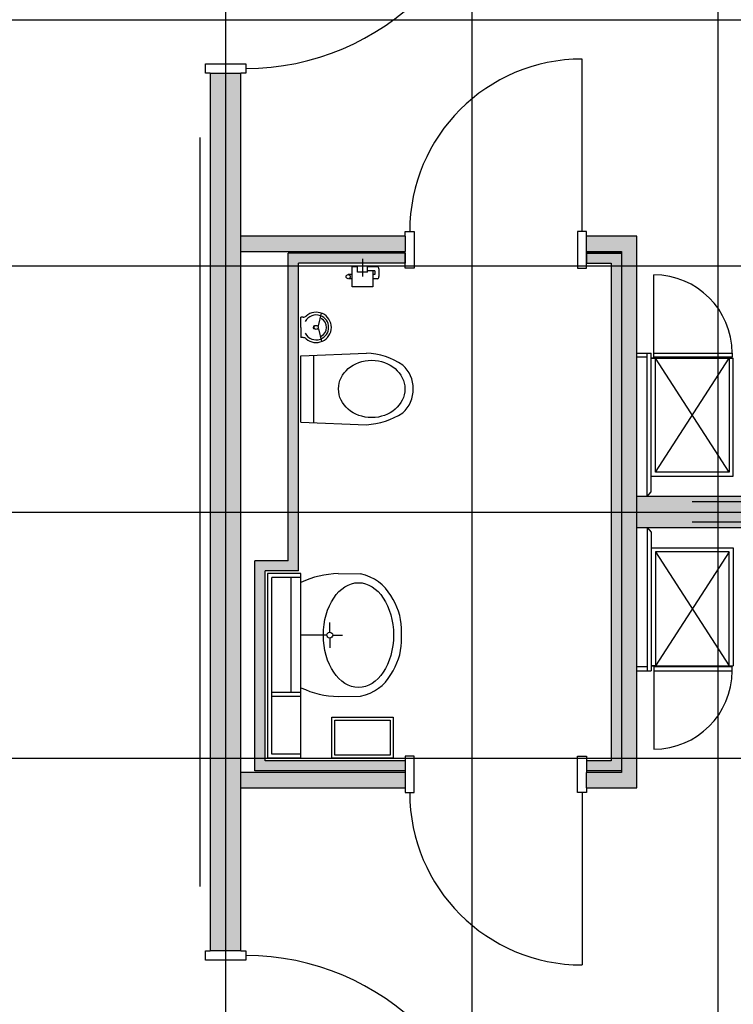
# Model space of a CAD drawing. Header units: millimetres. Extents: x 2502971067 to 2502991033, y 5626762590 to 5626807088.
# Tile 50 of 109: x 2502981246 to 2502984725, y 5626780810 to 5626785610. Entities that reach past the tile are written whole.
import ezdxf

# ---------------------------------------------------------------- set-up
doc = ezdxf.new("R2010")
doc.units = ezdxf.units.MM
for name, color, linetype in [('A_Raster', 253, 'Continuous'), ('A_Schraffur-Wand', 9, 'Continuous'), ('A_Tür', 1, 'Continuous'), ('A_Wand', 7, 'Continuous'), ('A_Wand-Nasszelle', 7, 'Continuous'), ('I_Möbel', 2, 'Continuous'), ('I_Sanitär', 2, 'Continuous')]:
    doc.layers.add(name, color=color, linetype=linetype)

msp = doc.modelspace()

# ---------------------------------------------------------------- hatches: boundary and pattern name
at = {"layer": 'A_Schraffur-Wand'}
h = msp.add_hatch(color=256, dxfattribs=at)
h.dxf.hatch_style = 1
h.paths.add_polyline_path([(2502982175, 5626781070.0015), (2502982325, 5626781070.0015), (2502982325, 5626785349.9985), (2502982175, 5626785349.9985)])
for points in [[(2502982325, 5626784479.99946), (2502983124.998754, 5626784479.99946), (2502983124.998635, 5626784554.99946), (2502982325, 5626784554.99946)], [(2502984180, 5626784554.99946), (2502984009.998635, 5626784554.99946), (2502984009.998754, 5626784479.99946), (2502984180, 5626784479.99946)], [(2502984255, 5626781864.99946), (2502984255, 5626784554.99946), (2502984180, 5626784554.99946), (2502984180, 5626781864.99946)], [(2502982325, 5626781864.99946), (2502983124.99626, 5626781864.99946), (2502983124.99626, 5626781939.99946), (2502982325, 5626781939.99946)], [(2502984180, 5626781939.99946), (2502984009.99626, 5626781939.99946), (2502984009.99626, 5626781864.99946), (2502984180, 5626781864.99946)]]:
    msp.add_hatch(color=256, dxfattribs=at).paths.add_polyline_path(points, flags=0)
h = msp.add_hatch(color=256, dxfattribs=at)
h.dxf.hatch_style = 1
h.paths.add_polyline_path([(2502986205.002, 5626783134.99946), (2502986205.002, 5626783284.99946), (2502984255, 5626783284.99946), (2502984255, 5626783134.99946)])
at = {"layer": 'A_Wand-Nasszelle'}
for points in [[(2502983124.99875, 5626781947.5), (2502982392.5, 5626781947.5), (2502982392.5, 5626782972.497), (2502982555, 5626782972.497), (2502982555, 5626784472.497), (2502983124.99875, 5626784472.497), (2502983124.99875, 5626784422.497), (2502982605, 5626784422.497), (2502982605, 5626782922.497), (2502982442.5, 5626782922.497), (2502982442.5, 5626781997.5), (2502983124.99875, 5626781997.5)], [(2502984180, 5626781947.5), (2502984009.99626, 5626781947.5), (2502984009.99626, 5626781997.5), (2502984130, 5626781997.5), (2502984130, 5626784422.497), (2502984009.99875, 5626784422.497), (2502984009.99875, 5626784472.497), (2502984180, 5626784472.497)]]:
    msp.add_hatch(color=256, dxfattribs=at).paths.add_polyline_path(points, flags=16)

# ---------------------------------------------------------------- linework, layer by layer
at = {"layer": 'A_Raster'}
for p, q in [((2502982250, 5626806160), (2502982250, 5626762660)), ((2502983450, 5626806160), (2502983450, 5626762660)), ((2502984650, 5626806160), (2502984650, 5626762660)), ((2502971300, 5626785610), (2502990800, 5626785610)), ((2502971300, 5626784410), (2502990800, 5626784410)), ((2502971300, 5626783210), (2502990800, 5626783210)), ((2502971300, 5626782010), (2502990800, 5626782010))]:
    msp.add_line(p, q, dxfattribs=at)
at = {"layer": 'A_Tür'}
for p, q in [((2502983987.498599, 5626784577.99946), (2502983987.498599, 5626785417.99946)), ((2502982152, 5626785349.9985), (2502982152, 5626785394.9985)), ((2502982152, 5626785394.9985), (2502982348, 5626785394.9985)), ((2502982348, 5626785394.9985), (2502982348, 5626785349.9985)), ((2502982175, 5626785349.9985), (2502982152, 5626785349.9985)), ((2502982348, 5626785349.9985), (2502982325, 5626785349.9985)), ((2502983124.998635, 5626784554.99946), (2502983124.998635, 5626784577.99946)), ((2502983124.998635, 5626784577.99946), (2502983169.998641, 5626784577.99946)), ((2502983169.998641, 5626784577.99946), (2502983169.998641, 5626784399.497)), ((2502984009.998759, 5626784577.99946), (2502983964.998754, 5626784577.99946)), ((2502983964.998754, 5626784577.99946), (2502983964.998754, 5626784399.497)), ((2502984009.998759, 5626784554.99946), (2502984009.998759, 5626784577.99946)), ((2502983124.998635, 5626784399.497), (2502983124.998635, 5626784479.99946)), ((2502984009.998759, 5626784399.497), (2502984009.998759, 5626784479.99946)), ((2502983169.998641, 5626784399.497), (2502983124.998635, 5626784399.497)), ((2502983964.998754, 5626784399.497), (2502984009.998759, 5626784399.497)), ((2502983169.99626, 5626782020.5), (2502983124.99626, 5626782020.5)), ((2502983124.99626, 5626782020.5), (2502983124.99626, 5626781939.99946)), ((2502983169.99626, 5626781841.99946), (2502983169.99626, 5626782020.5)), ((2502983964.99626, 5626781841.99946), (2502983964.99626, 5626782020.5)), ((2502983964.99626, 5626782020.5), (2502984009.99626, 5626782020.5)), ((2502984009.99626, 5626782020.5), (2502984009.99626, 5626781939.99946)), ((2502983124.99626, 5626781864.99946), (2502983124.99626, 5626781841.99946)), ((2502984009.99626, 5626781864.99946), (2502984009.99626, 5626781841.99946)), ((2502983124.99626, 5626781841.99946), (2502983169.99626, 5626781841.99946)), ((2502984009.99626, 5626781841.99946), (2502983964.99626, 5626781841.99946)), ((2502983987.49626, 5626781841.99946), (2502983987.49626, 5626781001.99946)), ((2502982152, 5626781025.0015), (2502982152, 5626781070.0015)), ((2502982152, 5626781070.0015), (2502982175, 5626781070.0015)), ((2502982325, 5626781070.0015), (2502982348, 5626781070.0015)), ((2502982348, 5626781070.0015), (2502982348, 5626781025.0015)), ((2502982348, 5626781025.0015), (2502982152, 5626781025.0015))]:
    msp.add_line(p, q, dxfattribs=at)
for centre, radius, start, end in [((2502982348, 5626786587.4985), 1215, 270, 0), ((2502983987.498599, 5626784577.99946), 840, 90, 180), ((2502983987.49626, 5626781841.99946), 840, 180, 270), ((2502982348, 5626779832.5015), 1215, 0, 90)]:
    msp.add_arc(centre, radius, start, end, dxfattribs=at)
at = {"layer": 'A_Wand'}
for p, q in [((2502982175, 5626785349.9985), (2502982175, 5626781070.0015)), ((2502982175, 5626785349.9985), (2502982325, 5626785349.9985)), ((2502982325, 5626781070.0015), (2502982325, 5626785349.9985)), ((2502983124.998635, 5626784554.99946), (2502982325, 5626784554.99946)), ((2502983124.998635, 5626784554.99946), (2502983124.998754, 5626784479.99946)), ((2502984180, 5626784554.99946), (2502984009.998635, 5626784554.99946)), ((2502984009.998754, 5626784479.99946), (2502984009.998635, 5626784554.99946)), ((2502984255, 5626784554.99946), (2502984180, 5626784554.99946)), ((2502984255, 5626781864.99946), (2502984255, 5626784554.99946)), ((2502982325, 5626784479.99946), (2502983124.998754, 5626784479.99946)), ((2502982555, 5626782972.497), (2502982555, 5626784472.497)), ((2502983124.99875, 5626784472.497), (2502982555, 5626784472.497)), ((2502983124.99875, 5626784422.497), (2502983124.99875, 5626784472.497)), ((2502983124.99875, 5626784472.497), (2502983124.99875, 5626784422.497)), ((2502984009.99377, 5626784472.497), (2502984009.99875, 5626784422.497)), ((2502984009.99875, 5626784472.497), (2502984009.99875, 5626784422.497)), ((2502984009.99875, 5626784472.497), (2502984180, 5626784472.497)), ((2502984180, 5626784472.497), (2502984009.99875, 5626784472.497)), ((2502984009.998754, 5626784479.99946), (2502984180, 5626784479.99946)), ((2502984180, 5626784479.99946), (2502984180, 5626781939.99946)), ((2502984180, 5626784472.497), (2502984180, 5626781947.5)), ((2502984180, 5626784472.497), (2502984180, 5626783272.502)), ((2502982605, 5626782922.497), (2502982605, 5626784422.497)), ((2502983124.99875, 5626784422.497), (2502982605, 5626784422.497)), ((2502984009.99875, 5626784422.497), (2502984130, 5626784422.497)), ((2502984130, 5626784422.497), (2502984130, 5626781997.5)), ((2502986205.002, 5626783284.99946), (2502984255, 5626783284.99946)), ((2502984180, 5626783147.502), (2502984180, 5626781947.5)), ((2502984255, 5626783134.99946), (2502986205.002, 5626783134.99946)), ((2502982555, 5626782972.497), (2502982392.5, 5626782972.497)), ((2502982392.5, 5626781947.5), (2502982392.5, 5626782972.497)), ((2502982605, 5626782922.497), (2502982442.5, 5626782922.497)), ((2502982442.5, 5626781997.5), (2502982442.5, 5626782922.497)), ((2502982455, 5626782909.997), (2502982455, 5626782010)), ((2502982617.5, 5626782909.997), (2502982455, 5626782909.997)), ((2502982475, 5626782030), (2502982475, 5626782889.997)), ((2502982617.5, 5626782889.997), (2502982475, 5626782889.997)), ((2502982617.5, 5626782010), (2502982617.5, 5626782909.997)), ((2502982617.5, 5626782329.9985), (2502982475, 5626782329.9985)), ((2502982617.5, 5626782309.9985), (2502982475, 5626782309.9985)), ((2502982617.5, 5626782010), (2502982455, 5626782010)), ((2502982617.5, 5626782030), (2502982475, 5626782030)), ((2502983124.99875, 5626781997.5), (2502982442.5, 5626781997.5)), ((2502983124.99875, 5626781997.5), (2502983124.99875, 5626781947.5)), ((2502984130, 5626781997.5), (2502984009.99626, 5626781997.5)), ((2502984009.99626, 5626781997.5), (2502984009.99626, 5626781947.5)), ((2502983124.99626, 5626781939.99946), (2502982325, 5626781939.99946)), ((2502983124.99875, 5626781947.5), (2502982392.5, 5626781947.5)), ((2502983124.99967, 5626781947.5), (2502982392.5, 5626781947.5)), ((2502983124.99626, 5626781939.99946), (2502983124.99626, 5626781864.99946)), ((2502984180, 5626781947.5), (2502984009.99626, 5626781947.5)), ((2502984180, 5626781939.99946), (2502984009.99626, 5626781939.99946)), ((2502984009.99626, 5626781864.99946), (2502984009.99626, 5626781939.99946)), ((2502984180, 5626781947.5), (2502984009.99716, 5626781947.5)), ((2502982325, 5626781864.99946), (2502983124.99626, 5626781864.99946)), ((2502984009.99626, 5626781864.99946), (2502984180, 5626781864.99946)), ((2502984180, 5626781864.99946), (2502984255, 5626781864.99946)), ((2502982325, 5626781070.0015), (2502982175, 5626781070.0015))]:
    msp.add_line(p, q, dxfattribs=at)
at = {"layer": 'A_Wand', "color": 2}
for p, q in [((2502985405.04232, 5626783260.01161), (2502984525, 5626783260.01161)), ((2502985405.04232, 5626783160.00002), (2502984525, 5626783160.00002))]:
    msp.add_line(p, q, dxfattribs=at)
at = {"layer": 'I_Möbel'}
for p, q in [((2502982125, 5626785034.9985), (2502982125, 5626781385.0015)), ((2502984338.00228, 5626783984.99638), (2502984338.00228, 5626784365.9941)), ((2502984255, 5626783984.99638), (2502984325, 5626783984.99638)), ((2502984304.99644, 5626783285.01013), (2502984304.99644, 5626783984.99788)), ((2502984325, 5626783308.59064), (2502984325, 5626783984.99638)), ((2502984338.00228, 5626783964.99638), (2502984338.00228, 5626783984.99638)), ((2502984338.00228, 5626783984.99638), (2502984719, 5626783984.99638)), ((2502984719, 5626783984.99638), (2502984719, 5626783964.99638)), ((2502984304.99644, 5626783964.99788), (2502984255, 5626783964.99638)), ((2502984345.00098, 5626783959.97467), (2502984325, 5626783959.97467)), ((2502984325, 5626783404.99301), (2502984325, 5626783959.97467)), ((2502984325, 5626783959.97467), (2502984345, 5626783959.97467)), ((2502984345.00098, 5626783959.96867), (2502984325, 5626783959.97467)), ((2502984719, 5626783964.99638), (2502984338.00228, 5626783964.99638)), ((2502984345, 5626783404.99301), (2502984345, 5626783959.97467)), ((2502984345, 5626783404.99301), (2502984705, 5626783959.97467)), ((2502984705, 5626783404.99301), (2502984345, 5626783959.97467)), ((2502984345, 5626783959.97467), (2502984705, 5626783959.97467)), ((2502984705, 5626783959.97467), (2502984705, 5626783404.99301)), ((2502984705, 5626783959.97467), (2502984724.99791, 5626783959.97467)), ((2502984724.99791, 5626783384.99301), (2502984724.99791, 5626783959.97467)), ((2502984705, 5626783404.99301), (2502984345, 5626783404.99301)), ((2502984325, 5626783384.99301), (2502984724.99791, 5626783384.99301)), ((2502984304.99644, 5626783285.01013), (2502984325, 5626783308.59064)), ((2502984304.99644, 5626783135.0015), (2502984304.99644, 5626782435.01376)), ((2502984304.99644, 5626783135.0015), (2502984325, 5626783111.42099)), ((2502984325, 5626783111.42099), (2502984325, 5626782435.01525)), ((2502984325, 5626783035.01862), (2502984724.99791, 5626783035.01862)), ((2502984325, 5626783015.01862), (2502984325, 5626782460.03697)), ((2502984345, 5626783015.01862), (2502984345, 5626782460.03697)), ((2502984345, 5626783015.01862), (2502984705, 5626782460.03697)), ((2502984705, 5626783015.01862), (2502984345, 5626782460.03697)), ((2502984705, 5626783015.01862), (2502984345, 5626783015.01862)), ((2502984705, 5626782460.03697), (2502984705, 5626783015.01862)), ((2502984724.99791, 5626783035.01862), (2502984724.99791, 5626782460.03697)), ((2502984304.99644, 5626782455.01376), (2502984255, 5626782455.01525)), ((2502984255, 5626782435.01525), (2502984325, 5626782435.01525)), ((2502984345.00098, 5626782460.04297), (2502984325, 5626782460.03697)), ((2502984345.00098, 5626782460.03697), (2502984325, 5626782460.03697)), ((2502984325, 5626782460.03697), (2502984345, 5626782460.03697)), ((2502984338.00228, 5626782455.01525), (2502984338.00228, 5626782435.01525)), ((2502984719, 5626782455.01525), (2502984338.00228, 5626782455.01525)), ((2502984338.00228, 5626782435.01525), (2502984719, 5626782435.01525)), ((2502984338.00228, 5626782435.01525), (2502984338.00228, 5626782054.01753)), ((2502984345, 5626782460.03697), (2502984705, 5626782460.03697)), ((2502984705, 5626782460.03697), (2502984724.99791, 5626782460.03697)), ((2502984719, 5626782435.01525), (2502984719, 5626782455.01525))]:
    msp.add_line(p, q, dxfattribs=at)
for centre, start, end in [((2502984338.00228, 5626783984.99638), 0, 90), ((2502984338.00228, 5626782435.01525), 270, 0)]:
    msp.add_arc(centre, 380.997718, start, end, dxfattribs=at)
at = {"layer": 'I_Sanitär'}
for p, q in [((2502982867.4999, 5626784307.4969), (2502982867.4999, 5626784407.4969)), ((2502982867.4999, 5626784407.4969), (2502982892.4999, 5626784407.4969)), ((2502982892.4999, 5626784379.9969), (2502982892.4999, 5626784409.9969)), ((2502982892.4999, 5626784409.9969), (2502982942.4999, 5626784409.9969)), ((2502982917.4999, 5626784444.72709), (2502982917.4999, 5626784357.27393)), ((2502982942.4999, 5626784379.9969), (2502982942.4999, 5626784409.9969)), ((2502982942.4999, 5626784407.4969), (2502982967.4999, 5626784407.4969)), ((2502982990.27773, 5626784404.9969), (2502982942.4999, 5626784404.9969)), ((2502982967.4999, 5626784407.4969), (2502982967.4999, 5626784404.9969)), ((2502982867.4999, 5626784367.4969), (2502982847.4999, 5626784367.4969)), ((2502982942.4999, 5626784379.9969), (2502982892.4999, 5626784379.9969)), ((2502982977.4999, 5626784384.9969), (2502982942.4999, 5626784384.9969)), ((2502982967.4999, 5626784384.9969), (2502982967.4999, 5626784307.4969)), ((2502982977.4999, 5626784367.4969), (2502982967.4999, 5626784367.4969)), ((2502982977.4999, 5626784384.9969), (2502982977.4999, 5626784367.4969)), ((2502982997.4999, 5626784394.9969), (2502982997.4999, 5626784394.9969)), ((2502982997.4999, 5626784394.9969), (2502982997.4999, 5626784357.4969)), ((2502982867.4999, 5626784347.4969), (2502982851.23857, 5626784347.4969)), ((2502982967.4999, 5626784307.4969), (2502982867.4999, 5626784307.4969)), ((2502982990.27773, 5626784347.4969), (2502982967.4999, 5626784347.4969)), ((2502982702.87113, 5626784117.62832), (2502982716.80761, 5626784179.53576)), ((2502982628.21077, 5626784159.9985), (2502982617.5, 5626784159.9985)), ((2502982617.5, 5626784109.9985), (2502982617.5, 5626784159.9985)), ((2502982630.715, 5626784159.9985), (2502982630.715, 5626784159.9985)), ((2502982685.03391, 5626784117.62832), (2502982683.8683, 5626784117.62832)), ((2502982685.03391, 5626784117.62832), (2502982685.03391, 5626784117.62832)), ((2502982691.49812, 5626784117.62832), (2502982691.49812, 5626784117.62832)), ((2502982697.96232, 5626784117.62832), (2502982702.87113, 5626784117.62832)), ((2502982617.5, 5626784109.9985), (2502982617.5, 5626784059.9985)), ((2502982685.03391, 5626784102.36869), (2502982683.8683, 5626784102.36869)), ((2502982685.03391, 5626784102.36869), (2502982685.03391, 5626784102.36869)), ((2502982691.49812, 5626784109.9985), (2502982691.49812, 5626784109.9985)), ((2502982691.49812, 5626784102.36869), (2502982691.49812, 5626784102.36869)), ((2502982697.96232, 5626784102.36869), (2502982702.87113, 5626784102.36869)), ((2502982702.87113, 5626784102.36868), (2502982716.80761, 5626784040.46124)), ((2502982628.21077, 5626784059.9985), (2502982617.5, 5626784059.9985)), ((2502982630.715, 5626784059.9985), (2502982630.715, 5626784059.9985)), ((2502982617.5, 5626783971.33248), (2502982936.18164, 5626783984.3442)), ((2502982617.5, 5626783648.66452), (2502982617.5, 5626783971.33248)), ((2502982677.83398, 5626783973.79733), (2502982677.83398, 5626783647.88131)), ((2502982617.5, 5626783648.66452), (2502982936.18164, 5626783635.65475)), ((2502982567.62825, 5626782889.997), (2502982567.62825, 5626782329.9985)), ((2502982617.5, 5626782353.50488), (2502982617.5, 5626782866.48685)), ((2502982799.36497, 5626782909.41192), (2502982908.0766, 5626782907.76068)), ((2502982757.96308, 5626782624.32164), (2502982757.96308, 5626782671.54982)), ((2502983107.42179, 5626782576.17952), (2502983107.42179, 5626782643.8122)), ((2502982743.67332, 5626782609.997), (2502982617.5, 5626782609.997)), ((2502982757.96308, 5626782595.67236), (2502982757.96308, 5626782548.44418)), ((2502982772.25284, 5626782609.997), (2502982819.36606, 5626782609.997)), ((2502982799.36497, 5626782309.997), (2502982908.0766, 5626782312.23105)), ((2502982767.478, 5626782010), (2502982767.478, 5626782210)), ((2502982767.478, 5626782210), (2502983067.478, 5626782210)), ((2502982782.478, 5626782195), (2502983052.478, 5626782195)), ((2502982782.478, 5626782024.997), (2502982782.478, 5626782195)), ((2502983052.478, 5626782195), (2502983052.478, 5626782024.997)), ((2502983067.478, 5626782210), (2502983067.478, 5626782010)), ((2502983067.478, 5626782010), (2502982767.478, 5626782010)), ((2502983052.478, 5626782024.997), (2502982782.478, 5626782024.997))]:
    msp.add_line(p, q, dxfattribs=at)
for centre in [(2502982847.4999, 5626784357.4969), (2502982691.49812, 5626784109.9985)]:
    msp.add_circle(centre, 10, dxfattribs=at)
for centre, radius, start, end in [((2502982628.21077, 5626784181.44199), 21.443493, 270, 311.535735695), ((2502982691.49812, 5626784109.9985), 60.783114, 69.999999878, 152.197407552), ((2502982691.49812, 5626784109.9985), 74, 359.999997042, 131.535737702), ((2502982691.49812, 5626784109.9985), 60.783114, 0, 70.000009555), ((2502982683.8683, 5626784109.9985), 7.629813, 90, 270), ((2502982691.49812, 5626784109.9985), 49.999524, 359.999995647, 60.000000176), ((2502982691.49812, 5626784109.9985), 60.783114, 207.802591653, 290.000000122), ((2502982691.49812, 5626784109.9985), 74, 228.464262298, 0.000002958), ((2502982691.49812, 5626784109.9985), 60.783114, 289.999990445, 0), ((2502982691.49812, 5626784109.9985), 49.999524, 299.999999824, 0.000004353), ((2502982628.21077, 5626784038.55501), 21.443493, 48.464264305, 90), ((2502982921.77734, 5626783641.31491), 343.328114, 56.095594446, 87.595466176), ((2502983018.45703, 5626783815.43014), 145.873098, 357.86682236, 49.449878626), ((2502983018.45508, 5626783804.57077), 145.873098, 310.550121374, 2.13314953), ((2502982921.77637, 5626783978.68014), 343.328114, 272.404696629, 303.904815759)]:
    msp.add_arc(centre, radius, start, end, dxfattribs=at)
for centre, major_axis, ratio, start_param, end_param in [((2502982990.27773, 5626784394.9969), (0, 10), 0.7222167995, 4.7123889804, 6.2831853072), ((2502982990.27773, 5626784357.4969), (0, 10), 0.7222167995, 3.1415926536, 4.7123889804), ((2502982808.19707, 5626782562.05427), (395.683807, 0), 0.8780886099, 1.5931193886, 2.0736673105), ((2502982853.29787, 5626782717.02321), (224.020922, -0.000237), 0.8780886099, 0.4492724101, 1.3237658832), ((2502982732.62169, 5626782634.45897), (374.951138, 0), 0.8780886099, 0.0284123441, 0.5354841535), ((2502982732.62169, 5626782585.53503), (374.951138, 0.000037), 0.8780886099, 5.747701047, 6.2547659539), ((2502982853.29787, 5626782502.97079), (224.020922, 0.000022), 0.8780886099, 4.9594174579, 5.8339139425), ((2502982808.19707, 5626782657.93746), (395.683807, 0.000039), 0.8780886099, 4.2095179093, 4.6900658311)]:
    msp.add_ellipse(centre, major_axis=major_axis, ratio=ratio, start_param=start_param, end_param=end_param, dxfattribs=at)
for centre, major_axis, ratio in [((2502982962.17969, 5626783810.00045), (161.846714, 0.000015), 0.8636363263), ((2502982897.7037, 5626782609.99701), (-0.000023, 255.428957), 0.6691976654), ((2502982757.96308, 5626782609.997), (-0.000001, 14.324437), 0.9975656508)]:
    msp.add_ellipse(centre, major_axis=major_axis, ratio=ratio, dxfattribs=at)

doc.saveas('drawing.dxf')
